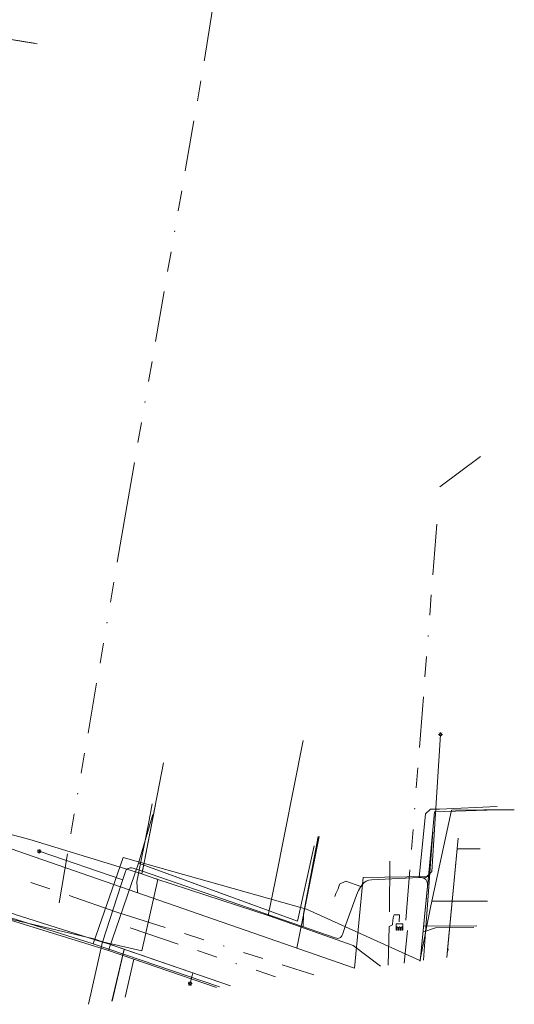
# Model space of a CAD drawing. Header units: metres. Extents: x 191553 to 192958, y 309510 to 310004.
# Tile 40 of 52: x 192195 to 192244, y 309561 to 309658. Entities that reach past the tile are written whole.
import ezdxf
from ezdxf.lldxf.tags import DXFTag

# ---------------------------------------------------------------- set-up
doc = ezdxf.new("R2010")
doc.units = ezdxf.units.M
doc.linetypes.add('RI-OVERIG', pattern=[17, 5, -2, 2, -2, 0, -2, 2, -2])
doc.layers.get('0').update_dxf_attribs({"lineweight": 18})
for name, color, linetype, lineweight in [('B-WE-IE-MEUBILAIR_ENEXIS NETBEHEER BV-S', 7, 'Continuous', 18), ('B-WE-KL-DATA_COAXKABEL_7_ZIGGO BV-G', 90, 'KL-DATA-N', 18), ('B-WE-KL-DATA_DUCT_ZIGGO BV-G', 90, 'Continuous', 18), ('B-WE-KL-DATA_KABELBED_KPN BV-G', 90, 'Continuous', 18), ('B-WE-KL-DATA_KABELBED_ZIGGO BV-G', 90, 'Continuous', 18), ('B-WE-KL-ET_LS_ENEXIS NETBEHEER BV-G', 190, 'KL-LS-N', 18), ('B-WE-KL-ET_LS_KABELBED_ENEXIS NETBEHEER BV-G', 190, 'Continuous', 18), ('B-WE-KL-GAS_LD_POLYETHYLEEN PE_25_ENEXIS NETBEHEER BV-G', 50, 'KL-GAS-LD-N', 18), ('B-WE-KL-GAS_LD_SLAGVAST PVC_63_ENEXIS NETBEHEER BV-G', 50, 'KL-GAS-LD-N', 18), ('B-WE-KL-GAS_LD_SLAGVAST PVC_90_ENEXIS NETBEHEER BV-G', 50, 'KL-GAS-LD-N', 18), ('B-WE-KL-GAS_LD_STAAL_25_ENEXIS NETBEHEER BV-G', 50, 'KL-GAS-LD-N', 18), ('B-WE-KL-WATER_100_NV WATERLEIDINGMAATSCHAPPIJ LIMBURG-G', 170, 'KL-WATER-N', 18), ('B-WE-KL-WATER_25_NV WATERLEIDINGMAATSCHAPPIJ LIMBURG-G', 170, 'KL-WATER-N', 18), ('B-WE-KL-WATER_MANTELBUIS_75_NV WATERLEIDINGMAATSCHAPPIJ LIMBURG-G', 170, 'Continuous', 18), ('B-WE-KL-WATER_NV WATERLEIDINGMAATSCHAPPIJ LIMBURG-G', 170, 'KL-WATER-N', 18), ('B-WE-KW-KUNSTWERK_SLUIS_GEMEENTE GULPEN   WITTEM-S', 170, 'Continuous', 18), ('B-WE-RI-DRUK_POLYETHYLEEN PE_120_GEMEENTE GULPEN   WITTEM-G', 210, 'RI-PERS', 18), ('B-WE-RI-VRIJVERVAL_BETON_300_GEMEENTE GULPEN   WITTEM-G', 210, 'RI-OVERIG', 18), ('B-WE-RI-VRIJVERVAL_BETON_400_GEMEENTE GULPEN   WITTEM-G', 210, 'RI-OVERIG', 18), ('B-WE-RI-VRIJVERVAL_GEWAPEND BETON_1250_GEMEENTE GULPEN   WITTEM-G', 210, 'RI-OVERIG', 18), ('B-WE-RI-VRIJVERVAL_POLYVINYLCHLORIDE PVC_250_GEMEENTE GULPEN   WITTEM-G', 210, 'RI-OVERIG', 18), ('B-WE-RI-VRIJVERVAL_POLYVINYLCHLORIDE PVC_310_GEMEENTE GULPEN   WITTEM-G', 210, 'RI-OVERIG', 18)]:
    doc.layers.add(name, color=color, linetype=linetype, lineweight=lineweight)
doc.styles.get("Standard").update_dxf_attribs({"font": 'arial.ttf'})
tags = doc.linetypes.add('KL-DATA-N', pattern='A,4,-1,[101,NLCS.SHX,S=0.5,R=0,X=0,Y=0],-1,4,-1,["D",Standard,S=1,R=0,X=-0.25,Y=-0.5],-1.5', length=12.5).pattern_tags.tags
tags[18] = DXFTag(74, 10)
tags = doc.linetypes.add('KL-GAS-LD-N', pattern='A,4,-1,[69,NLCS.SHX,S=0.5,R=0,X=0,Y=0],-1,4,-1,["L",Standard,S=1,R=0,X=0.25,Y=-0.5],-2', length=13).pattern_tags.tags
tags[18] = DXFTag(74, 10)
tags = doc.linetypes.add('KL-LS-N', pattern='A,4,-1,[103,NLCS.SHX,S=0.75,R=0,X=0,Y=0],-1,4,-1,["L",Standard,S=1,R=0,X=0,Y=-0.5],-2', length=13).pattern_tags.tags
tags[18] = DXFTag(74, 10)
doc.linetypes.add('KL-WATER-N', pattern='A,7,-0.5,[168,NLCS.SHX,S=0.75,R=0,X=0.75,Y=0],-2', length=9.5)
tags = doc.linetypes.add('RI-PERS', pattern='A,7,-2,["P",Standard,S=1.8,R=0,X=-0.5,Y=-0.9],-2,7,-2,[102,NLCS.SHX,S=1,R=180,X=0,Y=0],-2', length=22).pattern_tags.tags
tags[6] = DXFTag(74, 10)

# ---------------------------------------------------------------- blocks, each defined once
blk = doc.blocks.new('SKW-SLUIS-SO')
at = {"color": 0, "linetype": 'ByBlock', "lineweight": 18}
blk.add_lwpolyline([(0.31, -1.55), (0.82, -1.55), (0.82, -0.35, -1), (1.45, -0.35), (1.45, -1.55), (1.7, -1.55), (1.7, 1.55), (-1.7, 1.55), (-1.7, -1.55), (-1.45, -1.55), (-1.45, -0.35, -1), (-0.82, -0.35), (-0.82, -1.55), (-0.32, -1.55), (-0.32, -0.35, -1), (0.31, -0.35)], format="xyb", close=True, dxfattribs=at)
blk = doc.blocks.new('SIE-MEUBILAIR_PAAL_LICHTMAST-SO')
for points in [[(-0.62, 0), (-1, 0)], [(-0.71, 0.71), (-0.44, 0.44)], [(0, 1), (0, 0.62)], [(0.44, 0.44), (0.71, 0.71)], [(1, 0), (0.62, 0)], [(-0.71, -0.71), (-0.44, -0.44)], [(0, -0.62), (0, -1)], [(0.44, -0.44), (0.71, -0.71)]]:
    blk.add_lwpolyline(points)
blk.add_circle((0, 0), 0.5)

msp = doc.modelspace()

# ---------------------------------------------------------------- linework, layer by layer
at = {"layer": 'B-WE-KL-DATA_COAXKABEL_7_ZIGGO BV-G', "flags": 128}
for points in [[(192237.019, 309565.717), (192238.053, 309576.431)], [(192206.616, 309575.016), (192210.853, 309573.498), (192222.285, 309569.317)]]:
    msp.add_lwpolyline(points, dxfattribs=at)
at = {"layer": 'B-WE-KL-DATA_DUCT_ZIGGO BV-G', "flags": 128}
for points in [[(192238.156, 309577.499), (192237.019, 309565.717)], [(192214.318, 309562.754), (192203.666, 309566.407)]]:
    msp.add_lwpolyline(points, dxfattribs=at)
at = {"layer": 'B-WE-KL-DATA_KABELBED_KPN BV-G', "flags": 128}
for points in [[(192153.835, 309584.662), (192167.951, 309577.839), (192176.801, 309575.056), (192180.687, 309573.834), (192180.688, 309573.834), (192202.158, 309567.083)], [(192235.628, 309578.126), (192234.906, 309568.221), (192234.727, 309565.462)], [(192202.158, 309567.083), (192203.232, 309570.204), (192205.085, 309575.593), (192223.197, 309570.49), (192234.375, 309565.416)], [(192202.158, 309567.083), (192214.607, 309562.835)]]:
    msp.add_lwpolyline(points, dxfattribs=at)
at = {"layer": 'B-WE-KL-DATA_KABELBED_ZIGGO BV-G', "flags": 128}
for points in [[(192158.057, 309583.486), (192178.454, 309575.61), (192193.996, 309569.419), (192203.666, 309566.407)], [(192206.616, 309575.016), (192208.036, 309579.847)], [(192206.616, 309575.016), (192222.285, 309569.317), (192223.944, 309576.731)], [(192238.053, 309576.431), (192238.156, 309577.499)], [(192237.091, 309566.467), (192238.053, 309576.431)], [(192238.053, 309576.431), (192240.327, 309576.431)], [(192203.666, 309566.407), (192206.616, 309575.016)], [(192206.168, 309565.549), (192203.666, 309566.407)], [(192237.019, 309565.717), (192237.091, 309566.467)], [(192237.091, 309566.467), (192237.215, 309566.467)], [(192205.297, 309561.82), (192206.168, 309565.549)], [(192214.318, 309562.754), (192206.168, 309565.549)]]:
    msp.add_lwpolyline(points, dxfattribs=at)
at = {"layer": 'B-WE-KL-ET_LS_ENEXIS NETBEHEER BV-G', "flags": 128}
for points in [[(192234.123, 309573.596), (192234.958, 309573.624), (192235.557, 309574.207), (192236.395, 309587.735)], [(192206.997, 309574.227), (192208.291, 309580.816)], [(192234.302, 309573.604), (192234.913, 309579.894), (192235.401, 309580.343), (192236.291, 309580.37), (192241.973, 309580.616)], [(192222.857, 309568.751), (192222.9, 309570.036), (192224.339, 309577.672)], [(192205.056, 309573.397), (192196.814, 309576.2)], [(192203.075, 309567.239), (192194.45, 309569.952), (192186.574, 309573.114), (192182.565, 309574.309), (192181.713, 309574.334), (192181.146, 309573.817), (192181.068, 309573.584)], [(192228.556, 309572.733), (192227.078, 309573.27), (192226.454, 309572.965), (192226.299, 309572.489), (192226.093, 309572.034), (192225.978, 309571.755)], [(192234.668, 309568.231), (192235.903, 309568.656), (192239.678, 309568.668)], [(192205.213, 309566.525), (192204.006, 309561.408)], [(192211.963, 309564.211), (192211.701, 309563.141)]]:
    msp.add_lwpolyline(points, dxfattribs=at)
at = {"layer": 'B-WE-KL-ET_LS_KABELBED_ENEXIS NETBEHEER BV-G', "flags": 128}
for points in [[(192234.39, 309565.374), (192235.108, 309572.756), (192235.114, 309572.964), (192235.09, 309573.142), (192235.035, 309573.292), (192234.95, 309573.413), (192234.833, 309573.504), (192234.687, 309573.566), (192234.51, 309573.6), (192234.302, 309573.604), (192229.592, 309573.388), (192229.316, 309573.347), (192229.07, 309573.251), (192228.854, 309573.099), (192228.667, 309572.893), (192228.556, 309572.733), (192228.316, 309572.319), (192228.126, 309571.879), (192227.072, 309568.98), (192226.718, 309567.98), (192226.67, 309567.865), (192226.611, 309567.771), (192226.542, 309567.698), (192226.463, 309567.647), (192226.374, 309567.616), (192226.274, 309567.607), (192226.164, 309567.618), (192226.006, 309567.664), (192206.997, 309574.227), (192206.079, 309574.521), (192205.937, 309574.554), (192205.807, 309574.563), (192205.69, 309574.548), (192205.586, 309574.51), (192205.493, 309574.446), (192205.413, 309574.359), (192205.346, 309574.248), (192205.291, 309574.113), (192204.906, 309572.933), (192203.075, 309567.239)], [(192215.689, 309562.933), (192203.762, 309567.023), (192203.075, 309567.239)]]:
    msp.add_lwpolyline(points, dxfattribs=at)
at = {"layer": 'B-WE-KL-GAS_LD_POLYETHYLEEN PE_25_ENEXIS NETBEHEER BV-G', "flags": 128}
for points in [[(192235.202, 309573.726), (192235.821, 309580.096), (192241.98, 309580.276)], [(192206.555, 309572.095), (192206.518, 309572.21), (192206.461, 309573.177), (192207.587, 309578.915)], [(192222.231, 309566.643), (192224.434, 309577.653)], [(192234.725, 309568.82), (192239.996, 309568.844)], [(192205.188, 309566.534), (192203.978, 309561.405)]]:
    msp.add_lwpolyline(points, dxfattribs=at)
at = {"layer": 'B-WE-KL-GAS_LD_SLAGVAST PVC_63_ENEXIS NETBEHEER BV-G', "flags": 128}
msp.add_lwpolyline([(192215.69, 309562.933), (192202.213, 309567.554), (192190.066, 309570.44), (192180.003, 309571.781)], dxfattribs=at)
at = {"layer": 'B-WE-KL-GAS_LD_SLAGVAST PVC_90_ENEXIS NETBEHEER BV-G', "flags": 128}
msp.add_lwpolyline([(192184.862, 309579.639), (192227.917, 309564.665), (192228.787, 309573.613), (192235.202, 309573.726), (192234.391, 309565.374)], dxfattribs=at)
at = {"layer": 'B-WE-KL-GAS_LD_STAAL_25_ENEXIS NETBEHEER BV-G', "flags": 128}
msp.add_lwpolyline([(192207.587, 309578.915), (192207.973, 309580.878)], dxfattribs=at)
at = {"layer": 'B-WE-KL-WATER_100_NV WATERLEIDINGMAATSCHAPPIJ LIMBURG-G', "flags": 128}
msp.add_lwpolyline([(192230.497, 309564.866), (192227.792, 309566.89), (192219.6, 309569.803), (192208.339, 309573.488), (192206.755, 309574.051), (192195.897, 309577.369), (192182.889, 309580.812), (192182.305, 309580.966)], dxfattribs=at)
at = {"layer": 'B-WE-KL-WATER_25_NV WATERLEIDINGMAATSCHAPPIJ LIMBURG-G', "flags": 128}
for points in [[(192220.116, 309573.4), (192222.858, 309587.129)], [(192207.165, 309575.112), (192209.093, 309584.925)], [(192235.529, 309571.269), (192237.479, 309580.263), (192240.679, 309580.279)], [(192240.679, 309580.279), (192243.679, 309580.294)], [(192206.755, 309574.051), (192206.802, 309574.034), (192206.943, 309573.984), (192207.165, 309575.112)], [(192208.339, 309573.488), (192208.386, 309573.471), (192208.528, 309573.421), (192206.955, 309566.395), (192203.051, 309567.269), (192201.671, 309561.104)], [(192219.6, 309569.803), (192219.553, 309569.82), (192219.411, 309569.87), (192220.116, 309573.4)], [(192234.371, 309565.372), (192235.398, 309570.666), (192235.529, 309571.269)], [(192235.529, 309571.269), (192238.529, 309571.284)], [(192238.529, 309571.284), (192241.029, 309571.296)]]:
    msp.add_lwpolyline(points, dxfattribs=at)
at = {"layer": 'B-WE-KL-WATER_MANTELBUIS_75_NV WATERLEIDINGMAATSCHAPPIJ LIMBURG-G', "flags": 128}
msp.add_lwpolyline([(192196.317, 309655.929), (192191.628, 309656.688)], dxfattribs=at)
at = {"layer": 'B-WE-KL-WATER_NV WATERLEIDINGMAATSCHAPPIJ LIMBURG-G', "flags": 128}
msp.add_lwpolyline([(192182.904, 309658.1), (192182.953, 309658.092), (192196.625, 309655.879)], dxfattribs=at)
at = {"layer": 'B-WE-RI-DRUK_POLYETHYLEEN PE_120_GEMEENTE GULPEN   WITTEM-G', "flags": 128}
msp.add_lwpolyline([(192231.342, 309568.793), (192231.664, 309568.947), (192231.706, 309569.414), (192231.757, 309569.808), (192231.816, 309569.94), (192231.943, 309569.939), (192232.095, 309569.946), (192232.355, 309569.939), (192232.307, 309569.241)], dxfattribs=at)
at = {"layer": 'B-WE-RI-VRIJVERVAL_BETON_300_GEMEENTE GULPEN   WITTEM-G', "flags": 128}
for points in [[(192213.13, 309654.34), (192219.62, 309695.19)], [(192205.36, 309609.65), (192213.13, 309654.34)], [(192205.36, 309609.65), (192198.78, 309571.13)]]:
    msp.add_lwpolyline(points, dxfattribs=at)
at = {"layer": 'B-WE-RI-VRIJVERVAL_BETON_400_GEMEENTE GULPEN   WITTEM-G', "flags": 128}
for points in [[(192236.334, 309612.166), (192240.421, 309615.212)], [(192232.831, 309565.171), (192233.15, 309568.381)]]:
    msp.add_lwpolyline(points, dxfattribs=at)
at = {"layer": 'B-WE-RI-VRIJVERVAL_GEWAPEND BETON_1250_GEMEENTE GULPEN   WITTEM-G', "flags": 128}
msp.add_lwpolyline([(192232.994, 309569.394), (192236.183, 309610.373)], dxfattribs=at)
at = {"layer": 'B-WE-RI-VRIJVERVAL_POLYVINYLCHLORIDE PVC_250_GEMEENTE GULPEN   WITTEM-G', "flags": 128}
for points in [[(192231.393, 309575.231), (192231.342, 309568.793)], [(192204.491, 309570.208), (192223.892, 309564.004)], [(192205.802, 309568.64), (192220.77, 309563.596)], [(192231.342, 309568.793), (192231.225, 309564.961)]]:
    msp.add_lwpolyline(points, dxfattribs=at)
at = {"layer": 'B-WE-RI-VRIJVERVAL_POLYVINYLCHLORIDE PVC_310_GEMEENTE GULPEN   WITTEM-G', "flags": 128}
msp.add_lwpolyline([(192204.491, 309570.208), (192172.508, 309581.189)], dxfattribs=at)

# ---------------------------------------------------------------- block references
at = {"layer": 'B-WE-IE-MEUBILAIR_ENEXIS NETBEHEER BV-S', "xscale": 0.2, "yscale": 0.2, "zscale": 0.2}
for p in [(192236.395, 309587.735), (192196.814, 309576.2), (192211.701, 309563.141)]:
    msp.add_blockref('SIE-MEUBILAIR_PAAL_LICHTMAST-SO', p, dxfattribs=at)
at = {"layer": 'B-WE-KW-KUNSTWERK_SLUIS_GEMEENTE GULPEN   WITTEM-S', "xscale": 0.2, "yscale": 0.2, "zscale": 0.2}
msp.add_blockref('SKW-SLUIS-SO', (192232.351, 309568.74), dxfattribs=at)

doc.saveas('drawing.dxf')
